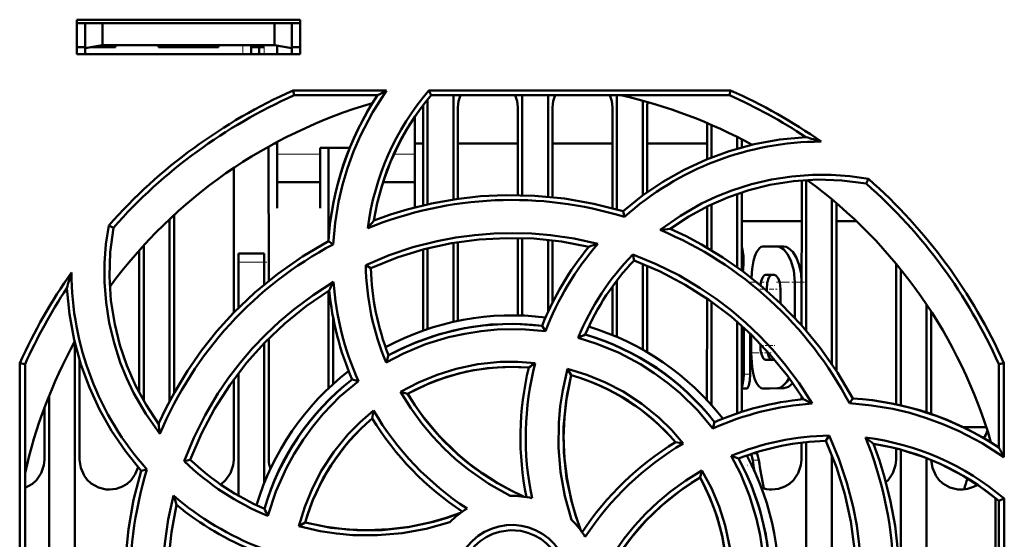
# Model space of a CAD drawing. Extents: x -1358 to 1757, y -1497 to 607.
# Tile 4 of 97: x -96 to -39, y -1311 to -1281. Entities that reach past the tile are written whole.
import ezdxf

# ---------------------------------------------------------------- set-up
doc = ezdxf.new("R2010")
doc.units = 0
doc.linetypes.add('DASHDOT', pattern=[18.5, 12, -3, 0.5, -3])

msp = doc.modelspace()

# ---------------------------------------------------------------- linework, layer by layer
at = {"color": 7, "lineweight": 50}
for p, q in [((-93.009, -1283.116), (-93.009, -1281.116)), ((-93.009, -1281.116), (-80.009, -1281.116)), ((-93.009, -1281.329), (-80.009, -1281.329)), ((-92.509, -1281.329), (-92.509, -1282.776)), ((-91.509, -1281.329), (-91.509, -1282.599)), ((-81.509, -1281.329), (-81.509, -1282.599)), ((-80.509, -1282.776), (-80.509, -1281.329)), ((-80.009, -1281.116), (-80.009, -1283.116)), ((-93.009, -1282.717), (-92.509, -1282.717)), ((-92.509, -1282.776), (-91.509, -1282.599)), ((-92.509, -1283.116), (-92.509, -1282.776)), ((-90.759, -1282.717), (-92.173, -1282.717)), ((-91.509, -1282.599), (-81.509, -1282.599)), ((-90.759, -1282.599), (-90.759, -1282.717)), ((-90.759, -1282.599), (-90.759, -1282.717)), ((-90.759, -1282.599), (-90.759, -1282.717)), ((-90.759, -1282.599), (-90.759, -1282.717)), ((-90.759, -1282.599), (-90.759, -1282.717)), ((-88.259, -1282.717), (-88.259, -1282.599)), ((-86.509, -1282.717), (-88.259, -1282.717)), ((-84.759, -1282.717), (-86.509, -1282.717)), ((-84.759, -1282.599), (-84.759, -1282.717)), ((-84.759, -1282.599), (-84.759, -1282.717)), ((-84.759, -1282.599), (-84.759, -1282.717)), ((-84.759, -1282.599), (-84.759, -1282.717)), ((-84.759, -1282.599), (-84.759, -1282.717)), ((-84.759, -1282.599), (-84.759, -1282.717)), ((-84.759, -1282.599), (-84.759, -1282.717)), ((-82.859, -1282.599), (-82.859, -1282.717)), ((-82.109, -1282.717), (-82.859, -1282.717)), ((-82.859, -1283.117), (-82.859, -1282.717)), ((-82.409, -1282.717), (-82.409, -1283.117)), ((-82.409, -1282.717), (-82.109, -1282.717)), ((-81.509, -1282.599), (-80.509, -1282.776)), ((-81.359, -1283.117), (-81.359, -1282.626)), ((-80.509, -1282.717), (-80.009, -1282.717)), ((-80.509, -1282.776), (-80.509, -1283.116)), ((-80.009, -1283.116), (-93.009, -1283.116)), ((-80.422, -1285.235), (-74.992, -1285.235)), ((-80.363, -1285.516), (-80.422, -1285.235)), ((-72.541, -1285.235), (-54.996, -1285.235)), ((-72.411, -1285.516), (-72.541, -1285.235)), ((-54.996, -1285.235), (-55.056, -1285.516)), ((-75.524, -1285.516), (-80.363, -1285.516)), ((-72.609, -1285.758), (-72.609, -1291.854)), ((-55.056, -1285.516), (-72.411, -1285.516)), ((-71.109, -1285.517), (-71.109, -1291.573)), ((-67.109, -1285.517), (-67.109, -1291.324)), ((-65.609, -1285.517), (-65.609, -1291.413)), ((-61.609, -1285.517), (-61.609, -1292.16)), ((-60.109, -1285.83), (-60.109, -1291.348)), ((-72.869, -1291.914), (-72.866, -1286.217)), ((-70.852, -1286.217), (-70.849, -1291.535)), ((-67.369, -1291.319), (-67.366, -1286.217)), ((-65.352, -1286.217), (-65.349, -1291.439)), ((-61.869, -1292.088), (-61.866, -1286.217)), ((-59.852, -1286.217), (-59.849, -1291.159)), ((-73.359, -1289.126), (-73.359, -1286.77)), ((-56.368, -1289.24), (-56.367, -1287.127)), ((-56.109, -1287.238), (-56.109, -1289.135)), ((-81.359, -1288.23), (-81.359, -1289.126)), ((-54.609, -1287.944), (-54.609, -1288.622)), ((-54.351, -1288.077), (-54.351, -1288.548)), ((-81.851, -1288.498), (-81.847, -1296.311)), ((-81.36, -1288.329), (-81.543, -1288.329)), ((-78.859, -1288.573), (-77.142, -1288.573)), ((-78.859, -1289.126), (-78.859, -1288.573)), ((-78.37, -1293.885), (-78.367, -1288.573)), ((-72.868, -1288.329), (-73.36, -1288.329)), ((-67.368, -1288.329), (-70.851, -1288.329)), ((-61.868, -1288.329), (-65.351, -1288.329)), ((-56.368, -1288.329), (-59.851, -1288.329)), ((-81.359, -1289.126), (-81.359, -1292.072)), ((-78.859, -1292.072), (-78.859, -1289.126)), ((-73.359, -1292.035), (-73.359, -1289.126)), ((-83.872, -1298.164), (-83.868, -1289.736)), ((-50.872, -1298.889), (-50.868, -1290.465)), ((-50.609, -1290.447), (-50.609, -1299.191)), ((-47.111, -1290.65), (-46.98, -1290.382)), ((-81.359, -1290.573), (-78.859, -1290.573)), ((-75.199, -1290.573), (-73.359, -1290.573)), ((-54.609, -1291.244), (-54.609, -1295.521)), ((-54.349, -1291.158), (-54.347, -1295.712)), ((-49.109, -1291.567), (-49.109, -1301.153)), ((-81.359, -1292.072), (-81.359, -1292.073)), ((-78.859, -1292.073), (-78.859, -1292.072)), ((-61.175, -1292.588), (-61.246, -1292.265)), ((-56.37, -1294.381), (-56.369, -1291.98)), ((-56.109, -1291.854), (-56.109, -1294.535)), ((-48.849, -1291.787), (-48.845, -1301.551)), ((-87.609, -1292.722), (-87.609, -1303.316)), ((-87.349, -1292.479), (-87.344, -1302.828)), ((-50.869, -1292.829), (-54.349, -1292.829)), ((-47.696, -1292.829), (-48.849, -1292.829)), ((-90.876, -1293.218), (-91.145, -1293.087)), ((-67.372, -1298.32), (-67.37, -1293.818)), ((-67.109, -1293.824), (-67.109, -1298.328)), ((-65.609, -1293.926), (-65.609, -1298.113)), ((-65.348, -1293.955), (-65.347, -1297.566)), ((-89.374, -1302.812), (-89.37, -1294.535)), ((-89.109, -1294.245), (-89.109, -1303.291)), ((-78.099, -1294.187), (-78.378, -1294.008)), ((-72.872, -1299.202), (-72.87, -1294.492)), ((-72.609, -1294.424), (-72.609, -1299.112)), ((-71.109, -1294.107), (-71.109, -1298.694)), ((-70.848, -1294.064), (-70.846, -1298.637)), ((-53.121, -1294.319), (-52.284, -1294.317)), ((-51.9, -1294.317), (-52.284, -1294.317)), ((-83.609, -1295.217), (-83.609, -1294.717)), ((-82.109, -1294.717), (-83.609, -1294.717)), ((-82.109, -1294.717), (-82.109, -1295.217)), ((-60.687, -1294.781), (-60.609, -1295.119)), ((-83.609, -1297.897), (-83.609, -1295.217)), ((-82.109, -1296.526), (-82.109, -1295.217)), ((-76.203, -1295.391), (-75.909, -1295.575)), ((-60.109, -1295.317), (-60.109, -1300.308)), ((-59.848, -1295.426), (-59.845, -1300.46)), ((-54.29, -1295.754), (-54.277, -1295.648)), ((-45.374, -1303.493), (-45.371, -1295.324)), ((-45.109, -1295.644), (-45.109, -1303.558)), ((-52.967, -1295.969), (-52.465, -1295.968)), ((-52.592, -1295.969), (-52.448, -1295.968)), ((-61.872, -1299.458), (-61.871, -1296.642)), ((-61.609, -1296.29), (-61.609, -1299.568)), ((-52.897, -1296.795), (-52.897, -1296.88)), ((-52.095, -1296.792), (-52.095, -1297.616)), ((-51.27, -1296.379), (-51.27, -1298.453)), ((-50.872, -1296.379), (-50.872, -1297.65)), ((-78.374, -1302.569), (-78.371, -1296.896)), ((-56.374, -1303.245), (-56.371, -1297.339)), ((-56.109, -1297.523), (-56.109, -1303.536)), ((-43.609, -1297.687), (-43.609, -1303.965)), ((-78.109, -1302.323), (-78.109, -1298.421)), ((-43.346, -1298.086), (-43.344, -1304.054)), ((-65.765, -1299.242), (-65.955, -1298.92)), ((-54.609, -1298.704), (-54.609, -1304.017)), ((-54.346, -1298.936), (-54.344, -1303.93)), ((-54.231, -1301.743), (-54.231, -1299.04)), ((-81.846, -1299.667), (-81.842, -1306.717)), ((-53.871, -1301.743), (-53.871, -1299.375)), ((-53.796, -1299.448), (-53.796, -1300.505)), ((-93.109, -1299.949), (-93.109, -1320.424)), ((-82.109, -1308.081), (-82.109, -1299.936)), ((-53.268, -1299.977), (-53.268, -1300.079)), ((-96.321, -1318.663), (-96.305, -1301.1)), ((-96.305, -1301.1), (-96.009, -1301.163)), ((-96.009, -1318.518), (-96.009, -1301.163)), ((-92.845, -1300.912), (-92.842, -1306.717)), ((-52.965, -1300.903), (-52.464, -1300.902)), ((-52.464, -1300.902), (-52.437, -1300.9)), ((-39.409, -1301.163), (-39.113, -1301.1)), ((-39.409, -1306.002), (-39.409, -1301.163)), ((-39.113, -1301.1), (-39.108, -1306.572)), ((-83.609, -1308.804), (-83.609, -1301.684)), ((-64.476, -1301.435), (-64.265, -1301.801)), ((-83.876, -1306.717), (-83.874, -1302.038)), ((-76.637, -1302.138), (-77.002, -1302.043)), ((-54.053, -1302.567), (-54.345, -1302.567)), ((-52.747, -1302.566), (-53.12, -1302.566)), ((-53.117, -1302.566), (-52.282, -1302.552)), ((-52.744, -1302.566), (-51.898, -1302.552)), ((-94.609, -1302.982), (-94.609, -1319.565)), ((-74.18, -1302.776), (-73.77, -1302.884)), ((-50.874, -1303.206), (-50.874, -1303.02)), ((-94.876, -1306.717), (-94.874, -1303.665)), ((-48.084, -1303.435), (-47.9, -1303.147)), ((-56.03, -1304.891), (-55.935, -1304.523)), ((-40.137, -1304.829), (-41.467, -1304.829)), ((-49.468, -1305.617), (-49.278, -1305.313)), ((-50.876, -1306.717), (-50.875, -1305.721)), ((-50.609, -1305.691), (-50.609, -1316.635)), ((-39.875, -1305.704), (-39.875, -1305.676)), ((-54.024, -1306.46), (-54.028, -1306.531)), ((-53.715, -1306.742), (-53.801, -1306.383)), ((-53.497, -1306.328), (-53.634, -1306.328)), ((-49.109, -1306.465), (-49.109, -1317.601)), ((-45.376, -1306.717), (-45.375, -1306.063)), ((-45.109, -1306.135), (-45.109, -1321.596)), ((-86.757, -1306.797), (-86.406, -1306.717)), ((-43.609, -1306.631), (-43.609, -1324.099)), ((-88.922, -1307.279), (-89.26, -1307.354)), ((-56.777, -1307.756), (-56.666, -1307.339)), ((-39.609, -1308.95), (-39.609, -1320.985)), ((-39.409, -1309.115), (-39.106, -1308.974)), ((-39.409, -1326.47), (-39.409, -1309.115)), ((-39.106, -1308.974), (-39.09, -1326.538)), ((-80.1, -1310.59), (-79.725, -1310.372))]:
    msp.add_line(p, q, dxfattribs=at)
at = {"color": 7, "linetype": 'DASHDOT', "lineweight": 18, "ltscale": 0.003525}
for p, q in [((-92.509, -1282.588), (-92.509, -1282.729)), ((-86.509, -1282.588), (-86.509, -1282.729))]:
    msp.add_line(p, q, dxfattribs=at)
at = {"color": 7, "linetype": 'DASHDOT', "lineweight": 18, "ltscale": 0.01553}
for p, q in [((-83.359, -1282.548), (-83.359, -1283.169)), ((-82.109, -1282.548), (-82.109, -1283.169))]:
    msp.add_line(p, q, dxfattribs=at)
at = {"color": 7, "lineweight": 18}
for p, q in [((-83.359, -1283.117), (-83.359, -1282.599)), ((-82.109, -1283.117), (-82.109, -1282.717)), ((-78.859, -1288.943), (-81.359, -1288.943)), ((-73.359, -1288.943), (-74.568, -1288.943)), ((-83.609, -1295.217), (-82.109, -1295.217)), ((-54.277, -1295.648), (-54.348, -1295.648)), ((-52.592, -1295.969), (-52.967, -1295.969)), ((-52.897, -1296.795), (-52.996, -1296.795)), ((-50.872, -1296.379), (-51.27, -1296.379)), ((-53.172, -1300.079), (-53.267, -1300.079)), ((-53.871, -1301.743), (-54.231, -1301.743)), ((-52.744, -1302.566), (-53.117, -1302.566)), ((-51.898, -1302.552), (-52.282, -1302.552)), ((-53.361, -1306.742), (-53.715, -1306.742))]:
    msp.add_line(p, q, dxfattribs=at)
at = {"color": 7, "linetype": 'DASHDOT', "lineweight": 18, "ltscale": 0.045015}
msp.add_line((-81.959, -1295.217), (-83.76, -1295.217), dxfattribs=at)
at = {"color": 7, "linetype": 'DASHDOT', "lineweight": 18, "ltscale": 0.003252}
msp.add_line((-54.23, -1295.154), (-54.36, -1295.154), dxfattribs=at)
at = {"color": 7, "linetype": 'DASHDOT', "lineweight": 18, "ltscale": 0.02014}
msp.add_line((-53.054, -1296.382), (-53.86, -1296.382), dxfattribs=at)
at = {"color": 7, "linetype": 'DASHDOT', "lineweight": 18, "ltscale": 0.019971}
msp.add_line((-52.525, -1296.794), (-53.324, -1296.794), dxfattribs=at)
at = {"color": 7, "linetype": 'DASHDOT', "lineweight": 18, "ltscale": 0.011435}
msp.add_line((-52.046, -1296.793), (-52.503, -1296.793), dxfattribs=at)
at = {"color": 7, "linetype": 'DASHDOT', "lineweight": 18, "ltscale": 0.043357}
msp.add_line((-50.695, -1296.38), (-52.429, -1296.38), dxfattribs=at)
at = {"color": 7, "linetype": 'DASHDOT', "lineweight": 18, "ltscale": 0.020321}
msp.add_line((-52.538, -1300.078), (-53.35, -1300.078), dxfattribs=at)
at = {"color": 7, "linetype": 'DASHDOT', "lineweight": 18, "ltscale": 0.000798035}
msp.add_line((-52.435, -1300.077), (-52.467, -1300.077), dxfattribs=at)
at = {"color": 7, "linetype": 'DASHDOT', "lineweight": 18, "ltscale": 0.033036}
msp.add_line((-52.633, -1300.503), (-53.955, -1300.503), dxfattribs=at)
at = {"color": 7, "linetype": 'DASHDOT', "lineweight": 18, "ltscale": 0.014779}
msp.add_line((-53.803, -1301.743), (-54.394, -1301.743), dxfattribs=at)
at = {"color": 7, "linetype": 'DASHDOT', "lineweight": 18, "ltscale": 0.000133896}
msp.add_line((-54.024, -1307.038), (-54.029, -1307.038), dxfattribs=at)
at = {"color": 7, "lineweight": 50}
for points in [[(-74.992, -1285.235), (-75.809, -1286.513), (-76.508, -1287.855), (-76.912, -1288.792), (-77.261, -1289.754), (-77.55, -1290.725), (-77.781, -1291.709), (-77.985, -1292.94), (-78.099, -1294.187)], [(-61.246, -1292.265), (-60.116, -1291.353), (-58.931, -1290.548), (-57.695, -1289.85), (-56.408, -1289.256), (-55.074, -1288.765), (-53.63, -1288.366), (-52.146, -1288.093), (-50.628, -1287.948)], [(-59.088, -1293.348), (-57.919, -1292.525), (-56.685, -1291.82), (-55.816, -1291.41), (-54.922, -1291.054), (-53.783, -1290.69), (-52.62, -1290.416), (-51.438, -1290.234), (-50.247, -1290.145), (-49.156, -1290.145), (-48.067, -1290.225), (-46.98, -1290.383)], [(-47.111, -1290.65), (-48.536, -1290.467), (-49.952, -1290.422), (-51.351, -1290.511), (-52.727, -1290.73), (-53.942, -1291.032), (-55.127, -1291.433), (-56.285, -1291.938), (-57.421, -1292.557), (-58.515, -1293.281)], [(-61.246, -1292.265), (-62.945, -1291.826), (-64.656, -1291.523), (-66.373, -1291.355), (-68.092, -1291.32), (-69.53, -1291.39), (-70.959, -1291.551), (-72.38, -1291.804), (-73.793, -1292.153), (-74.765, -1292.451), (-75.729, -1292.795)], [(-88.175, -1305.216), (-88.998, -1304.05), (-89.704, -1302.817), (-90.115, -1301.948), (-90.472, -1301.055), (-90.837, -1299.917), (-91.112, -1298.754), (-91.295, -1297.573), (-91.386, -1296.382), (-91.386, -1295.282), (-91.305, -1294.183), (-91.145, -1293.087)], [(-90.876, -1293.218), (-91.058, -1294.644), (-91.104, -1296.059), (-91.015, -1297.458), (-90.796, -1298.835), (-90.493, -1300.05), (-90.093, -1301.234), (-89.588, -1302.392), (-88.969, -1303.529), (-88.244, -1304.623)], [(-47.9, -1303.147), (-48.79, -1301.635), (-49.786, -1300.212), (-50.881, -1298.879), (-52.072, -1297.639), (-53.138, -1296.672), (-54.263, -1295.775), (-55.446, -1294.95), (-56.692, -1294.197), (-57.59, -1293.72), (-58.515, -1293.281)], [(-76.205, -1295.391), (-74.848, -1294.823), (-73.461, -1294.357), (-72.047, -1293.996), (-70.962, -1293.79), (-69.866, -1293.644), (-68.758, -1293.556), (-67.648, -1293.528), (-66.553, -1293.559), (-65.463, -1293.65), (-64.084, -1293.853), (-62.715, -1294.151)], [(-75.91, -1295.575), (-74.373, -1294.958), (-72.808, -1294.476), (-71.219, -1294.126), (-69.611, -1293.907), (-68.024, -1293.818), (-66.429, -1293.856), (-64.832, -1294.024), (-63.238, -1294.323)], [(-78.378, -1294.007), (-79.89, -1294.898), (-81.314, -1295.893), (-82.647, -1296.989), (-83.887, -1298.179), (-84.854, -1299.246), (-85.751, -1300.37), (-86.576, -1301.554), (-87.328, -1302.799), (-87.805, -1303.698), (-88.244, -1304.623)], [(-54.277, -1295.648), (-54.25, -1295.273), (-54.257, -1294.877), (-54.306, -1294.485), (-54.348, -1294.358)], [(-53.121, -1294.319), (-53.227, -1294.34), (-53.327, -1294.402), (-53.503, -1294.641), (-53.597, -1294.87), (-53.673, -1295.143), (-53.754, -1295.619), (-53.792, -1296.136)], [(-51.27, -1296.379), (-51.329, -1295.716), (-51.496, -1295.121), (-51.685, -1294.75), (-51.911, -1294.48), (-52.157, -1294.336), (-52.284, -1294.317)], [(-50.872, -1296.379), (-50.907, -1295.874), (-51.006, -1295.398), (-51.17, -1294.967), (-51.382, -1294.626), (-51.627, -1294.402), (-51.764, -1294.339), (-51.901, -1294.317)], [(-60.687, -1294.78), (-59.326, -1295.338), (-58.016, -1295.988), (-56.76, -1296.731), (-55.846, -1297.353), (-54.967, -1298.025), (-54.121, -1298.745), (-53.316, -1299.509), (-52.564, -1300.304), (-51.857, -1301.139), (-51.019, -1302.264), (-50.257, -1303.451)], [(-60.61, -1295.119), (-59.087, -1295.769), (-57.639, -1296.535), (-56.268, -1297.411), (-54.976, -1298.393), (-53.791, -1299.453), (-52.69, -1300.607), (-51.679, -1301.855), (-50.763, -1303.194)], [(-52.967, -1295.969), (-53.033, -1295.988), (-53.075, -1296.02), (-53.149, -1296.129), (-53.218, -1296.328), (-53.258, -1296.571)], [(-52.592, -1295.969), (-52.656, -1295.986), (-52.697, -1296.017), (-52.77, -1296.118), (-52.865, -1296.42), (-52.897, -1296.795)], [(-52.095, -1296.792), (-52.141, -1296.402), (-52.233, -1296.156), (-52.362, -1296.002), (-52.465, -1295.968)], [(-89.26, -1307.354), (-90.173, -1306.223), (-90.977, -1305.038), (-91.675, -1303.802), (-92.269, -1302.515), (-92.761, -1301.181), (-93.159, -1299.737), (-93.433, -1298.254), (-93.578, -1296.735)], [(-86.758, -1306.798), (-86.199, -1305.436), (-85.547, -1304.125), (-84.802, -1302.869), (-84.18, -1301.958), (-83.509, -1301.08), (-82.787, -1300.234), (-82.022, -1299.429), (-81.225, -1298.677), (-80.389, -1297.97), (-79.266, -1297.135), (-78.08, -1296.376)], [(-86.407, -1306.717), (-85.756, -1305.194), (-84.991, -1303.746), (-84.115, -1302.376), (-83.132, -1301.084), (-82.073, -1299.898), (-80.919, -1298.797), (-79.67, -1297.787), (-78.331, -1296.871)], [(-65.765, -1299.242), (-67.162, -1299.126), (-68.56, -1299.146), (-69.505, -1299.235), (-70.447, -1299.384), (-71.388, -1299.592), (-72.728, -1300.001), (-74.012, -1300.532), (-75.025, -1301.062)], [(-65.955, -1298.92), (-67.475, -1298.813), (-68.982, -1298.857), (-70.467, -1299.055), (-71.923, -1299.406), (-73.343, -1299.908), (-74.117, -1300.252), (-74.876, -1300.64)], [(-56.03, -1304.891), (-56.932, -1303.824), (-57.931, -1302.85), (-58.662, -1302.244), (-59.433, -1301.683), (-60.245, -1301.164), (-61.483, -1300.503), (-62.769, -1299.969), (-63.862, -1299.624)], [(-53.267, -1300.079), (-53.252, -1300.339), (-53.208, -1300.577), (-53.115, -1300.8), (-53.054, -1300.869), (-52.965, -1300.903)], [(-53.796, -1300.505), (-53.748, -1301.303), (-53.688, -1301.671), (-53.602, -1301.997), (-53.495, -1302.256), (-53.366, -1302.444), (-53.218, -1302.548), (-53.117, -1302.566)], [(-52.873, -1300.402), (-52.777, -1300.739), (-52.704, -1300.848), (-52.639, -1300.893), (-52.605, -1300.902)], [(-74.18, -1302.776), (-73.138, -1302.225), (-72.062, -1301.776), (-70.954, -1301.428), (-69.682, -1301.163), (-68.389, -1301.03), (-67.376, -1301.019), (-66.359, -1301.09)], [(-66.73, -1301.355), (-67.945, -1301.315), (-69.147, -1301.39), (-70.329, -1301.582), (-71.487, -1301.891), (-72.614, -1302.315), (-73.77, -1302.884)], [(-64.245, -1310.211), (-64.63, -1308.83), (-64.881, -1307.426), (-65, -1305.996), (-64.984, -1304.561), (-64.899, -1303.609), (-64.755, -1302.663), (-64.476, -1301.435)], [(-64.265, -1301.801), (-64.562, -1303.295), (-64.709, -1304.795), (-64.701, -1306.293), (-64.536, -1307.782), (-64.217, -1309.254), (-63.981, -1310.044), (-63.702, -1310.825)], [(-64.264, -1301.801), (-64.515, -1303.016), (-64.661, -1304.233), (-64.707, -1305.447), (-64.656, -1306.651), (-64.508, -1307.854), (-64.262, -1309.052), (-64.011, -1309.945), (-63.702, -1310.825)], [(-64.476, -1301.435), (-63.353, -1301.78), (-62.277, -1302.221), (-61.25, -1302.756), (-60.162, -1303.467), (-59.152, -1304.287), (-58.424, -1305), (-57.75, -1305.774)], [(-54.345, -1302.505), (-54.3, -1302.384), (-54.243, -1302.034), (-54.231, -1301.743)], [(-54.053, -1302.567), (-54.041, -1302.565), (-54.016, -1302.548), (-53.992, -1302.514), (-53.948, -1302.405), (-53.891, -1302.104), (-53.871, -1301.743)], [(-52.282, -1302.552), (-52.138, -1302.527), (-51.994, -1302.454), (-51.723, -1302.177), (-51.596, -1301.968)], [(-76.637, -1302.138), (-77.707, -1303.047), (-78.684, -1304.053), (-79.289, -1304.785), (-79.849, -1305.557), (-80.367, -1306.37), (-80.822, -1307.195), (-81.433, -1308.562), (-81.896, -1309.982)], [(-51.898, -1302.552), (-51.64, -1302.475), (-51.39, -1302.253)], [(-67.806, -1308.817), (-69.052, -1308.115), (-70.222, -1307.302), (-70.961, -1306.695), (-71.662, -1306.043), (-72.324, -1305.347), (-72.941, -1304.611), (-73.593, -1303.718), (-74.18, -1302.776)], [(-73.769, -1302.884), (-73.353, -1303.538), (-72.908, -1304.164), (-71.932, -1305.334), (-70.847, -1306.393), (-70.147, -1306.975), (-69.41, -1307.515), (-68.635, -1308.014), (-67.827, -1308.466), (-66.991, -1308.868)], [(-39.108, -1306.572), (-40.381, -1305.75), (-41.72, -1305.048), (-42.656, -1304.641), (-43.616, -1304.289), (-44.585, -1303.997), (-45.568, -1303.762), (-46.818, -1303.552), (-48.084, -1303.435)], [(-80.1, -1310.59), (-79.752, -1309.461), (-79.307, -1308.38), (-78.769, -1307.35), (-78.058, -1306.263), (-77.239, -1305.256), (-76.526, -1304.529), (-75.753, -1303.858)], [(-49.278, -1305.311), (-48.708, -1306.667), (-48.241, -1308.052), (-47.877, -1309.465), (-47.67, -1310.551), (-47.521, -1311.649), (-47.431, -1312.755), (-47.401, -1313.864), (-47.431, -1314.958), (-47.52, -1316.048), (-47.726, -1317.455), (-48.031, -1318.852)], [(-49.468, -1305.616), (-48.851, -1307.152), (-48.368, -1308.717), (-48.019, -1310.306), (-47.8, -1311.914), (-47.711, -1313.502), (-47.748, -1315.096), (-47.916, -1316.693), (-48.215, -1318.288)], [(-46.158, -1320.28), (-45.718, -1318.581), (-45.415, -1316.87), (-45.248, -1315.153), (-45.213, -1313.434), (-45.283, -1311.996), (-45.443, -1310.567), (-45.697, -1309.146), (-46.046, -1307.733), (-46.344, -1306.76), (-46.687, -1305.796)], [(-53.15, -1315.771), (-53.032, -1314.383), (-53.048, -1312.991), (-53.136, -1312.046), (-53.284, -1311.104), (-53.491, -1310.162), (-53.898, -1308.817), (-54.429, -1307.526), (-54.962, -1306.498)], [(-53.361, -1306.742), (-53.432, -1306.424), (-53.471, -1306.344), (-53.489, -1306.33), (-53.497, -1306.328)], [(-96.009, -1308.344), (-95.58, -1308.114), (-95.35, -1307.906), (-95.074, -1307.499), (-94.912, -1307.04), (-94.876, -1306.717)], [(-92.842, -1306.717), (-92.77, -1307.182), (-92.574, -1307.627), (-92.39, -1307.881), (-92.163, -1308.095), (-91.749, -1308.329), (-91.287, -1308.44), (-91.109, -1308.449)], [(-91.109, -1308.449), (-90.717, -1308.405), (-90.345, -1308.274), (-90.08, -1308.114), (-89.85, -1307.906), (-89.6, -1307.55), (-89.438, -1307.148)], [(-84.637, -1308.154), (-84.35, -1307.906), (-84.074, -1307.499), (-83.912, -1307.04), (-83.876, -1306.717)], [(-52.812, -1315.57), (-52.706, -1314.05), (-52.75, -1312.544), (-52.947, -1311.059), (-53.299, -1309.603), (-53.801, -1308.183), (-54.145, -1307.409), (-54.532, -1306.649)], [(-52.609, -1308.449), (-52.217, -1308.405), (-51.845, -1308.274), (-51.58, -1308.114), (-51.35, -1307.906), (-51.074, -1307.499), (-50.912, -1307.04), (-50.876, -1306.717)], [(-45.967, -1308.021), (-45.85, -1307.906), (-45.574, -1307.499), (-45.412, -1307.04), (-45.376, -1306.717)], [(-43.342, -1306.738), (-43.267, -1307.192), (-43.074, -1307.627), (-42.89, -1307.881), (-42.663, -1308.095), (-42.249, -1308.329), (-41.787, -1308.44), (-41.609, -1308.449)], [(-89.26, -1307.354), (-89.7, -1309.052), (-90.003, -1310.763), (-90.171, -1312.48), (-90.206, -1314.199), (-90.135, -1315.637), (-89.975, -1317.066), (-89.721, -1318.487), (-89.372, -1319.9), (-89.074, -1320.873), (-88.731, -1321.837)], [(-62.71, -1313.709), (-62.006, -1312.463), (-61.191, -1311.293), (-60.584, -1310.554), (-59.931, -1309.853), (-59.233, -1309.191), (-58.497, -1308.574), (-57.606, -1307.925), (-56.666, -1307.339)], [(-56.666, -1307.339), (-56.115, -1308.374), (-55.665, -1309.444), (-55.317, -1310.547), (-55.049, -1311.818), (-54.914, -1313.113), (-54.902, -1314.145), (-54.973, -1315.183)], [(-62.761, -1314.535), (-62.186, -1313.375), (-61.516, -1312.276), (-60.759, -1311.242), (-59.918, -1310.276), (-58.997, -1309.386), (-57.928, -1308.522), (-56.776, -1307.756)], [(-55.248, -1314.796), (-55.208, -1313.58), (-55.283, -1312.379), (-55.475, -1311.196), (-55.784, -1310.039), (-56.207, -1308.912), (-56.777, -1307.756)], [(-86.15, -1322.338), (-86.719, -1320.979), (-87.186, -1319.591), (-87.548, -1318.175), (-87.753, -1317.092), (-87.9, -1315.997), (-87.988, -1314.889), (-88.016, -1313.778), (-87.985, -1312.683), (-87.894, -1311.591), (-87.688, -1310.189), (-87.382, -1308.797)], [(-85.95, -1322.017), (-86.567, -1320.481), (-87.05, -1318.916), (-87.399, -1317.327), (-87.618, -1315.719), (-87.708, -1314.131), (-87.67, -1312.537), (-87.502, -1310.94), (-87.203, -1309.346)], [(-79.725, -1310.372), (-78.231, -1310.67), (-76.731, -1310.816), (-75.233, -1310.808), (-73.744, -1310.644), (-72.271, -1310.325), (-71.482, -1310.089), (-70.7, -1309.81)], [(-79.725, -1310.372), (-78.509, -1310.622), (-77.292, -1310.769), (-76.078, -1310.814), (-74.874, -1310.763), (-73.672, -1310.615), (-72.474, -1310.369), (-71.581, -1310.118), (-70.7, -1309.81)], [(-71.315, -1310.353), (-72.695, -1310.739), (-74.098, -1310.992), (-75.527, -1311.112), (-76.962, -1311.097), (-77.914, -1311.014), (-78.86, -1310.871), (-80.1, -1310.59)], [(-71.016, -1313.817), (-70.988, -1313.374), (-70.902, -1312.945), (-70.757, -1312.531), (-70.556, -1312.137), (-70.302, -1311.766), (-70.002, -1311.433), (-69.671, -1311.152), (-69.302, -1310.918), (-68.893, -1310.731), (-68.462, -1310.599), (-68.028, -1310.525), (-67.591, -1310.511), (-67.156, -1310.557), (-66.719, -1310.664), (-66.298, -1310.827), (-65.914, -1311.038), (-65.565, -1311.297), (-65.25, -1311.607), (-64.976, -1311.958), (-64.747, -1312.348), (-64.576, -1312.751), (-64.444, -1313.273), (-64.402, -1313.817)], [(-64.709, -1313.817), (-64.764, -1313.271), (-64.923, -1312.729), (-65.179, -1312.215), (-65.418, -1311.882), (-65.704, -1311.585), (-66.038, -1311.327), (-66.401, -1311.118), (-66.791, -1310.96), (-67.19, -1310.86), (-67.811, -1310.818), (-68.428, -1310.903), (-68.821, -1311.03), (-69.201, -1311.216), (-69.556, -1311.453), (-69.858, -1311.723), (-70.117, -1312.033), (-70.409, -1312.529), (-70.605, -1313.063), (-70.701, -1313.61), (-70.709, -1313.817)]]:
    msp.add_lwpolyline(points, dxfattribs=at)
for centre, radius, start, end in [((-67.73, -1313.814), 31.271, 113.9462, 138.4836), ((-60.926, -1295.162), 15.28, 139.4824, 172.7953), ((-57.491, -1318.987), 38.019, 117.4073, 118.3144), ((-67.693, -1313.823), 31.281, 54.9732, 66.0518), ((-67.709, -1313.817), 29, 106.2315, 143.7055), ((-60.902, -1295.159), 17.515, 146.5977, 176.2303), ((-60.877, -1295.173), 15.043, 140.0655, 170.9043), ((-69.082, -1286.25), 1.771, 155.5602, 178.9273), ((-69.136, -1286.25), 1.771, 1.0727, 24.4421), ((-63.582, -1286.25), 1.771, 155.5602, 178.9273), ((-63.636, -1286.25), 1.771, 1.0727, 24.4421), ((-67.709, -1313.817), 29, 61.2345, 77.3856), ((-58.29, -1286.224), 1.562, 168.3955, 179.7115), ((-67.687, -1313.769), 30.947, 56.5499, 65.9119), ((-74.3, -1286.217), 1.434, 0.0335, 4.9194), ((-49.707, -1305.412), 17.204, 90.1058, 131.8034), ((-56.62, -1310.074), 22.924, 72.5342, 74.849), ((-67.709, -1313.817), 29, 16.2315, 53.7055), ((-67.677, -1313.823), 31.27, 24.0095, 48.5569), ((-67.709, -1313.803), 22.199, 72.8819, 112.17), ((-59.77, -1305.737), 20.547, 140.9596, 142.5601), ((-67.71, -1313.799), 22.194, 27.8372, 67.1397), ((-56.298, -1314.404), 21.237, 95.9897, 97.542), ((-67.706, -1313.798), 22.195, 117.921, 157.2549), ((-49.798, -1305.369), 17.396, 140.5839, 158.2405), ((-49.69, -1305.413), 17.218, 139.1507, 158.9978), ((-56.153, -1315.048), 21.903, 107.4313, 108.8722), ((-49.675, -1305.465), 15.343, 135.8645, 157.6209), ((-49.803, -1305.358), 14.886, 136.5452, 156.5403), ((-60.824, -1295.147), 15.384, 180.9083, 202.6111), ((-61.029, -1295.177), 14.886, 181.5343, 201.5293), ((-67.734, -1313.827), 31.278, 144.8592, 155.9889), ((-71.453, -1302.729), 22.923, 162.4699, 164.8432), ((-76.098, -1295.799), 17.213, 180.084, 221.8343), ((-67.756, -1313.794), 30.947, 146.5499, 155.9119), ((-58.523, -1306.583), 22.061, 152.4404, 153.8818), ((-60.966, -1295.148), 17.159, 184.1017, 204.039), ((-61.017, -1295.179), 17.396, 185.581, 203.2377), ((-67.709, -1313.817), 15.5, 82.7584, 118.2829), ((-67.711, -1313.809), 14.992, 83.2759, 118.5515), ((-67.709, -1313.817), 15.5, 37.7586, 73.2809), ((-54.011, -1319.583), 22.254, 115.1158, 116.2622), ((-67.704, -1313.81), 14.991, 38.2759, 73.5508), ((-67.709, -1313.817), 29, 151.2345, 167.3963), ((-55.099, -1307.81), 21.036, 160.0704, 161.2868), ((-67.711, -1313.808), 12.491, 85.4943, 119.0148), ((-49.93, -1305.419), 17.284, 166.4009, 191.5798), ((-49.631, -1305.409), 17.277, 165.5243, 191.8456), ((-56.686, -1315.029), 16.966, 124.7597, 126.2991), ((-67.709, -1313.817), 15.5, 127.7585, 163.2809), ((-67.704, -1313.808), 12.49, 40.493, 74.0178), ((-67.715, -1313.813), 14.993, 128.2771, 163.5473), ((-49.056, -1320.545), 17.136, 94.019, 114.0116), ((-49.072, -1320.508), 17.396, 95.581, 113.2376), ((-60.46, -1322.968), 22.023, 62.402, 63.8774), ((-49.052, -1320.624), 17.515, 56.5978, 86.2298), ((-59.247, -1306.821), 16.769, 169.8225, 171.397), ((-60.881, -1295.104), 17.257, 210.4821, 236.8462), ((-67.211, -1302.412), 21.147, 185.9964, 187.6136), ((-67.714, -1313.813), 12.494, 130.4968, 164.0121), ((-61.075, -1295.307), 17.283, 211.4005, 236.5795), ((-49.026, -1320.715), 15.407, 90.9364, 112.6638), ((-67.715, -1313.797), 22.198, 342.8103, 22.1524), ((-49.04, -1320.613), 15.302, 49.5187, 82.9268), ((-59.68, -1321.821), 20.631, 50.9648, 52.6206), ((-23.209, -1313.829), 19, 152.5069, 153.8973), ((-49.199, -1320.451), 17.284, 121.4006, 146.5794), ((-49.012, -1320.629), 17.235, 120.4639, 146.8631), ((-60.892, -1323.061), 17.57, 79.6987, 81.2045), ((-49.069, -1320.497), 14.886, 91.5344, 111.5293), ((-49.065, -1320.649), 15.043, 50.0655, 80.9046), ((-72.832, -1324.006), 37.964, 27.3377, 28.31), ((-62.22, -1327.994), 22.686, 70.191, 71.3401), ((-67.709, -1313.817), 15.5, 352.7585, 28.2828), ((-76.074, -1295.796), 15.336, 225.8399, 247.6864), ((-76.168, -1295.911), 14.886, 226.5452, 246.5403), ((-80.158, -1306.694), 1.685, 180.7762, 199.2149), ((-67.701, -1313.815), 14.991, 353.2762, 28.5538), ((-23.31, -1302.158), 30.749, 188.5736, 189.7563), ((-23.306, -1302.158), 30.403, 188.6728, 191.8304), ((-67.701, -1313.796), 22.199, 162.928, 202.3142), ((-67.7, -1313.815), 12.49, 355.494, 29.0174), ((-41.606, -1306.706), 1.743, 269.9062, 302.9079), ((-23.209, -1313.829), 19, 161.5257, 163.5226), ((-76.097, -1295.783), 17.226, 229.0713, 249.0037), ((-66.464, -1302.257), 21.916, 197.3633, 198.8707), ((-67.709, -1313.817), 5, 76.4719, 91.1148), ((-52.609, -1306.688), 1.761, 250.1193, 269.9834), ((-76.157, -1295.906), 17.396, 230.5838, 248.2405), ((-63.275, -1300.77), 20.772, 205.0489, 206.3156), ((-67.709, -1313.817), 5, 121.4638, 136.1511), ((-67.709, -1313.817), 5, 31.447, 46.1498)]:
    msp.add_arc(centre, radius, start, end, dxfattribs=at)
for centre, major_axis, ratio, start_param, end_param in [((12230.008, -18101.59), (12316.041, -16812.789), 0.038135, 3.133394, 3.149792), ((12529.147, -5528.797), (12606.66, -4239.226), 0.035665, 3.132153, 3.151038), ((7560.074, -4769.91), (7634.647, -3480.984), 0.04151, 3.13011, 3.153076), ((-16856.971, -13612.625), (16814.277, 12317.132), 0.038133, 6.274987, 6.291384), ((-11707.295, -18517.539), (-11648.001, -17216.16), 0.026223, 3.133257, 3.149924), ((-9266.137, -15619.137), (-9205.194, -14315.844), 0.026518, 3.13361, 3.149573), ((17136.82, -12953.949), (17216.969, -11648.548), 0.026222, 3.133256, 3.149923), ((12727.374, 13194.847), (-12798.227, -14501.26), 0.027193, 6.274586, 6.291779), ((-4282.236, -13909.322), (-4238.771, -12605.31), 0.035667, 3.132152, 3.151038), ((14236.617, -10511.604), (14314.851, -9204.555), 0.026519, 3.133609, 3.149572), ((-3524.284, -8941.719), (-3481.467, -7634.767), 0.041509, 3.130112, 3.153078), ((14439.046, -14109.408), (14499.351, -12798.736), 0.027194, 3.132996, 3.150189)]:
    msp.add_ellipse(centre, major_axis=major_axis, ratio=ratio, start_param=start_param, end_param=end_param, dxfattribs=at)

doc.saveas('drawing.dxf')
